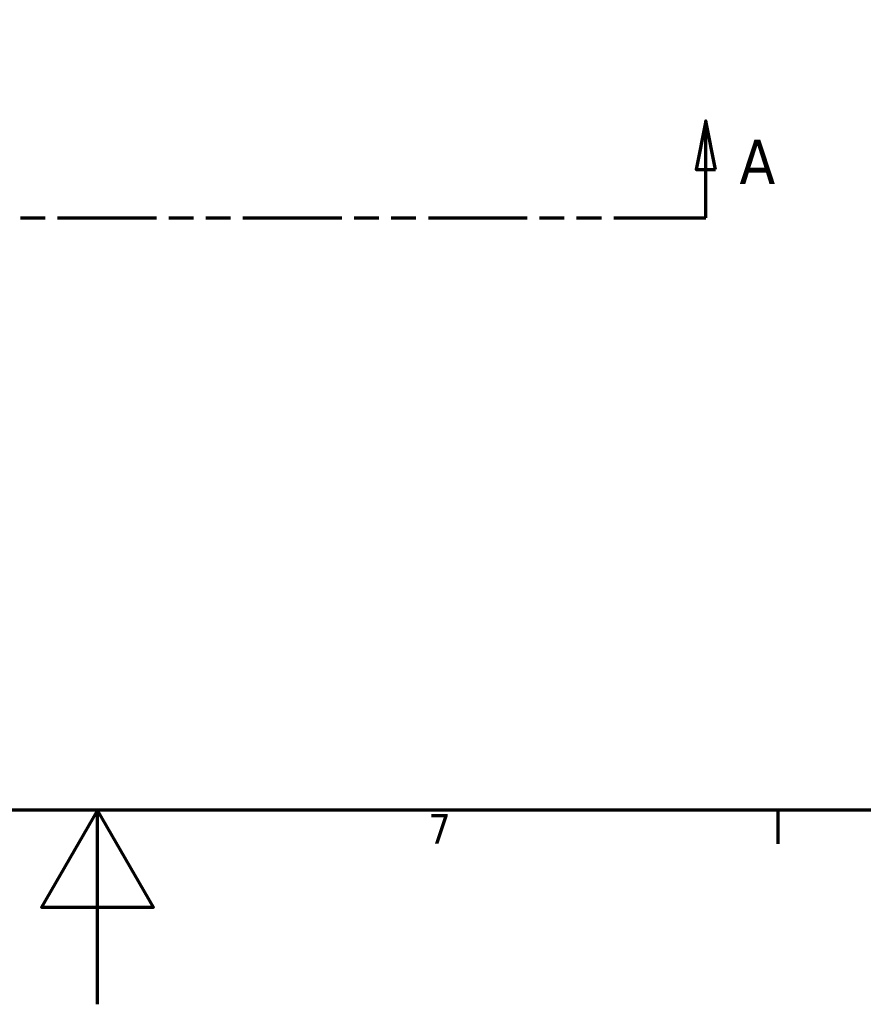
# Model space of a CAD drawing. Header units: millimetres. Extents: x 0 to 898, y -84 to 594.
# Tile 4 of 10: x 412 to 499, y 0 to 101. Entities that reach past the tile are written whole.
import ezdxf

# ---------------------------------------------------------------- set-up
doc = ezdxf.new("R2010")
doc.units = ezdxf.units.MM
doc.linetypes.add('DOUBLE_DASH_CHAIN', pattern=[1.2403, 0.6614, -0.0827, 0.1654, -0.0827, 0.1654, -0.0827])
doc.layers.add('Border (ANSI)', color=7, linetype='Continuous', lineweight=70)
doc.layers.add('Section Line (ANSI)', color=7, linetype='DOUBLE_DASH_CHAIN', lineweight=70)
doc.styles.add('Label Text (ANSI)', font='tahoma.ttf')
doc.styles.add('Note Text (ANSI)', font='tahoma.ttf')

# ---------------------------------------------------------------- blocks, each defined once
blk = doc.blocks.new('Borders Default Border')
at = {"layer": 'Border (ANSI)'}
blk.add_line((490.58, 20), (490.58, 16.55), dxfattribs=at)
at = {"layer": 'Border (ANSI)', "flags": 128}
for points in [[(20, 20), (20, 574), (821, 574), (821, 20), (20, 20)], [(420.5, 0), (420.5, 20), (414.73, 10), (426.27, 10), (420.5, 20)]]:
    blk.add_lwpolyline(points, dxfattribs=at)
at = {"layer": 'Border (ANSI)', "insert": (454.6, 16.55), "char_height": 3.05, "attachment_point": 7, "style": 'Note Text (ANSI)'}
blk.add_mtext('7', dxfattribs=at)
blk = doc.blocks.new('2dTransSection0')
at = {"layer": 'Section Line (ANSI)', "linetype": 'Continuous'}
for p, q in [((301.87, 91.03), (300.87, 86.03)), ((301.87, 86.03), (301.87, 91.03)), ((302.87, 86.03), (301.87, 91.03)), ((483.15, 91.03), (482.15, 86.03)), ((483.15, 86.03), (483.15, 91.03)), ((484.15, 86.03), (483.15, 91.03)), ((300.87, 86.03), (302.87, 86.03)), ((301.87, 81.03), (301.87, 86.03)), ((482.15, 86.03), (484.15, 86.03)), ((483.15, 81.03), (483.15, 86.03)), ((301.87, 81.03), (311.36, 81.03)), ((473.67, 81.03), (483.15, 81.03))]:
    blk.add_line(p, q, dxfattribs=at)
at = {"layer": 'Section Line (ANSI)', "linetype": 'DOUBLE_DASH_CHAIN', "ltscale": 15.390323}
blk.add_line((301.87, 81.03), (483.15, 81.03), dxfattribs=at)
at = {"layer": 'Section Line (ANSI)', "linetype": 'Continuous', "flags": 128}
for points in [[(302.87, 86.03), (301.87, 91.03), (300.87, 86.03), (302.87, 86.03)], [(484.15, 86.03), (483.15, 91.03), (482.15, 86.03), (484.15, 86.03)]]:
    blk.add_lwpolyline(points, dxfattribs=at)
at = {"layer": 'Section Line (ANSI)'}
for points in [[(302.87, 86.03), (301.87, 91.03), (300.87, 86.03), (302.87, 86.03)], [(484.15, 86.03), (483.15, 91.03), (482.15, 86.03), (484.15, 86.03)]]:
    blk.add_solid(points, dxfattribs=at)
at = {"layer": 'Section Line (ANSI)', "char_height": 4.57, "attachment_point": 7, "style": 'Label Text (ANSI)'}
for insert in [(294.51, 84.53), (486.62, 84.53)]:
    blk.add_mtext('A', dxfattribs=dict(at, insert=insert))

msp = doc.modelspace()

# ---------------------------------------------------------------- block references
msp.add_blockref('Borders Default Border', (0, 0))
at = {"layer": 'Section Line (ANSI)'}
msp.add_blockref('2dTransSection0', (0, 0), dxfattribs=at)

doc.saveas('drawing.dxf')
